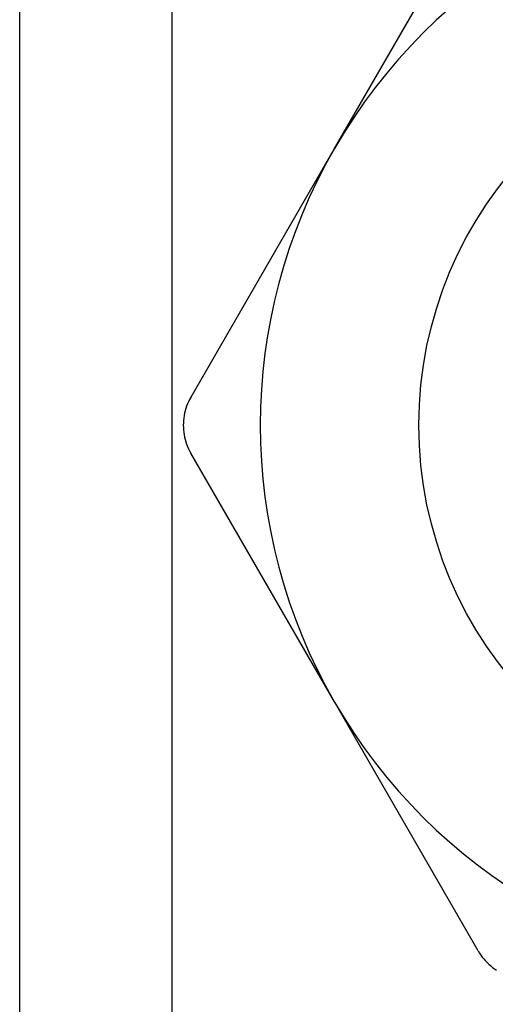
# Model space of a CAD drawing. Header units: inches. Extents: x 6 to 216, y 11 to 118.
# Tile 49 of 212: x 38.785 to 38.953, y 21.621 to 21.97. Entities that reach past the tile are written whole.
import ezdxf

# ---------------------------------------------------------------- set-up
doc = ezdxf.new("R2010")
doc.units = ezdxf.units.IN
doc.header["$MEASUREMENT"] = 0
doc.layers.add('Visible Edges(ANSI)', color=7, linetype='Continuous', lineweight=25)
doc.layers.add('Visible Tangent Edges(ANSI)', color=7, linetype='Continuous', lineweight=25)

msp = doc.modelspace()

# ---------------------------------------------------------------- linework, layer by layer
at = {"layer": 'Visible Edges(ANSI)'}
for p, q in [((38.7852, 21.49928), (38.7852, 78.25518)), ((38.89657, 21.92398), (38.94743, 22.01207)), ((38.84571, 21.83589), (38.89657, 21.92398)), ((38.89657, 21.72812), (38.84571, 21.81621)), ((38.94743, 21.64003), (38.89657, 21.72812))]:
    msp.add_line(p, q, dxfattribs=at)
at = {"layer": 'Visible Edges(ANSI)', "flags": 128}
for points in [[(38.84571, 21.83589), (38.8453, 21.83514), (38.84492, 21.83437), (38.84458, 21.83358), (38.84427, 21.83278), (38.84399, 21.83196), (38.84375, 21.83113), (38.84354, 21.83029), (38.84338, 21.82944), (38.84325, 21.82859), (38.84315, 21.82774), (38.8431, 21.82689), (38.84308, 21.82605), (38.8431, 21.82521), (38.84315, 21.82436), (38.84325, 21.82351), (38.84338, 21.82266), (38.84354, 21.82181), (38.84375, 21.82097), (38.84399, 21.82014), (38.84427, 21.81932), (38.84458, 21.81851), (38.84492, 21.81773), (38.8453, 21.81696), (38.84571, 21.81621)], [(38.94743, 21.64003), (38.94788, 21.6393), (38.94835, 21.63858), (38.94886, 21.63789), (38.9494, 21.63721), (38.94998, 21.63657), (38.95058, 21.63594), (38.9512, 21.63534), (38.95185, 21.63478), (38.95252, 21.63424), (38.95321, 21.63373), (38.95392, 21.63326)]]:
    msp.add_lwpolyline(points, dxfattribs=at)
at = {"layer": 'Visible Edges(ANSI)'}
msp.add_circle((39.0662, 21.82605), 0.13976, dxfattribs=at)
for start, end in [(90, 150), (150, 210), (210, 270)]:
    msp.add_arc((39.0662, 21.82605), 0.19587, start, end, dxfattribs=at)
at = {"layer": 'Visible Tangent Edges(ANSI)'}
msp.add_line((38.83905, 78.25518), (38.83905, 21.49928), dxfattribs=at)

doc.saveas('drawing.dxf')
